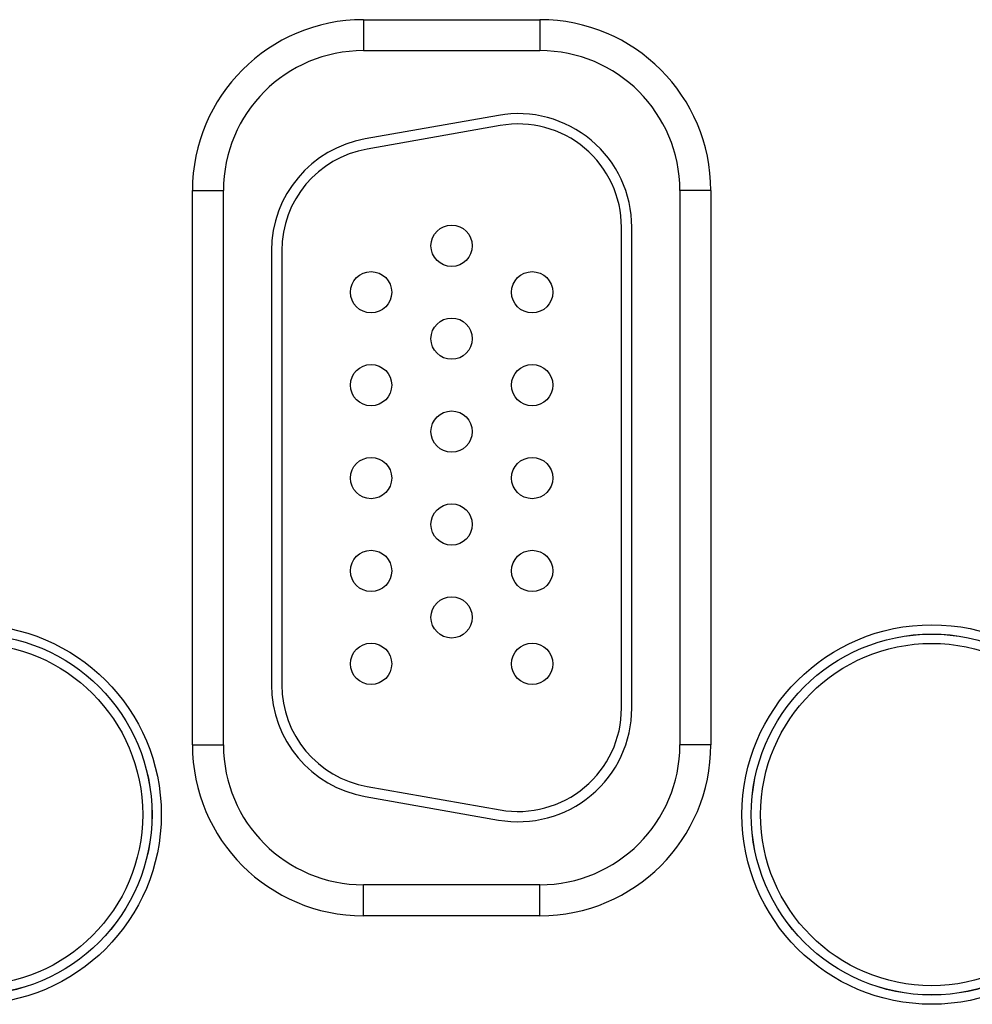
# Model space of a CAD drawing. Header units: inches. Extents: x 0 to 34, y 0 to 22.
# Tile 110 of 152: x 19.65 to 20.573, y 14.676 to 15.63. Entities that reach past the tile are written whole.
import ezdxf

# ---------------------------------------------------------------- set-up
doc = ezdxf.new("R2010")
doc.units = ezdxf.units.IN
doc.header["$LTSCALE"] = 1.87
doc.header["$MEASUREMENT"] = 0
doc.layers.get('0').update_dxf_attribs({"linetype": 'CONTINUOUS'})

msp = doc.modelspace()

# ---------------------------------------------------------------- linework, layer by layer
at = {"color": 7, "linetype": 'CONTINUOUS'}
for p, q in [((19.9833, 15.62993), (20.1543, 15.62993)), ((19.9833, 15.62993), (19.9833, 15.59993)), ((20.1543, 15.62993), (20.1543, 15.59993)), ((19.9833, 15.59993), (20.1543, 15.59993)), ((20.1142, 15.53723), (19.9852, 15.51448)), ((20.11594, 15.52738), (19.98694, 15.50463)), ((19.81777, 15.4644), (19.84777, 15.4644)), ((19.81777, 14.9274), (19.81777, 15.4644)), ((19.84777, 14.9274), (19.84777, 15.4644)), ((20.31983, 15.4644), (20.28983, 15.4644)), ((20.28983, 15.4644), (20.28983, 14.9274)), ((20.31983, 15.4644), (20.31983, 14.9274)), ((20.2333, 14.9629), (20.2333, 15.4289)), ((20.2433, 14.9629), (20.2433, 15.4289)), ((19.8943, 15.40615), (19.8943, 14.98565)), ((19.9043, 15.40615), (19.9043, 14.98565)), ((19.81777, 14.9274), (19.84777, 14.9274)), ((20.31983, 14.9274), (20.28983, 14.9274)), ((19.98694, 14.88716), (20.11594, 14.86442)), ((19.9852, 14.87732), (20.1142, 14.85457)), ((20.1543, 14.79187), (19.9833, 14.79187)), ((19.9833, 14.76187), (19.9833, 14.79187)), ((20.1543, 14.76187), (20.1543, 14.79187)), ((20.1543, 14.76187), (19.9833, 14.76187))]:
    msp.add_line(p, q, dxfattribs=at)
for centre, radius in [((20.0688, 15.4109), 0.02), ((19.9908, 15.3659), 0.02), ((20.1468, 15.3659), 0.02), ((20.0688, 15.3209), 0.02), ((19.9908, 15.2759), 0.02), ((20.1468, 15.2759), 0.02), ((20.0688, 15.2309), 0.02), ((19.9908, 15.1859), 0.02), ((20.1468, 15.1859), 0.02), ((20.0688, 15.1409), 0.02), ((19.9908, 15.0959), 0.02), ((20.1468, 15.0959), 0.02), ((20.0688, 15.0509), 0.02), ((19.60379, 14.8599), 0.18384), ((20.53379, 14.8599), 0.18384), ((19.60379, 14.8599), 0.17485), ((19.60379, 14.8599), 0.17481), ((20.53379, 14.8599), 0.17485), ((20.53379, 14.8599), 0.17481), ((19.60379, 14.8599), 0.16581), ((19.9908, 15.0059), 0.02), ((20.1468, 15.0059), 0.02), ((20.53379, 14.8599), 0.16581)]:
    msp.add_circle(centre, radius, dxfattribs=at)
for centre, radius, start, end in [((19.9833, 15.4644), 0.16553, 90, 180), ((20.1543, 15.4644), 0.16553, 0, 90), ((19.9833, 15.4644), 0.13553, 90, 180), ((20.1543, 15.4644), 0.13553, 0, 90), ((20.1333, 15.4289), 0.11, 0, 100), ((20.1333, 15.4289), 0.1, 0, 100), ((20.0043, 15.40615), 0.11, 100, 180), ((20.0043, 15.40615), 0.1, 100, 180), ((20.0043, 14.98565), 0.11, 180, 260), ((20.0043, 14.98565), 0.1, 180, 260), ((20.1333, 14.9629), 0.11, 260, 360), ((20.1333, 14.9629), 0.1, 260, 360), ((19.9833, 14.9274), 0.16553, 180, 270), ((19.9833, 14.9274), 0.13553, 180, 270), ((20.1543, 14.9274), 0.13553, 270, 360), ((20.1543, 14.9274), 0.16553, 270, 360)]:
    msp.add_arc(centre, radius, start, end, dxfattribs=at)

doc.saveas('drawing.dxf')
